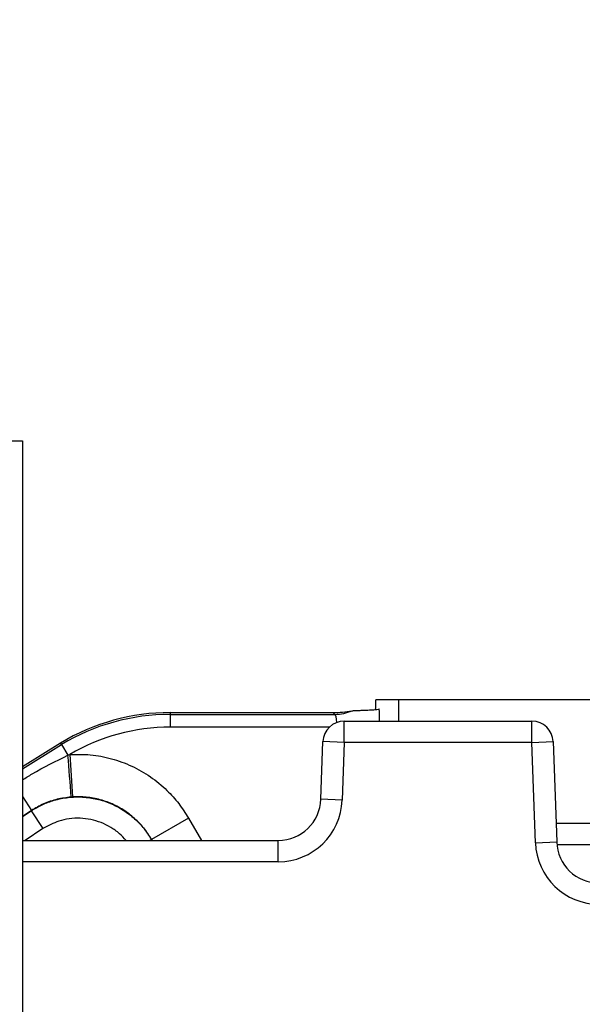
# Model space of a CAD drawing. Header units: millimetres. Extents: x -1 to 10933, y 0 to 7722.
# Tile 71 of 122: x 3738 to 3870, y 6573 to 6804. Entities that reach past the tile are written whole.
import ezdxf

# ---------------------------------------------------------------- set-up
doc = ezdxf.new("R2010")
doc.units = ezdxf.units.MM
doc.header["$LTSCALE"] = 13
doc.header["$PDSIZE"] = -1
doc.dimstyles.new('efort-st-1', dxfattribs={"dimtxt": 100, "dimasz": 100, "dimexe": 1.25, "dimexo": 0.625, "dimtad": 1, "dimdec": 0, "dimdsep": 46, "dimtxsty": 'Standard', "dimcen": 2.5, "dimclrd": 3, "dimclre": 3, "dimadec": 0, "dimazin": 0, "dimtfac": 1, "dimtmove": 0, "dimatfit": 3, "dimfxl": 1, "dimarcsym": 0})

# ---------------------------------------------------------------- blocks, each defined once
blk = doc.blocks.new('*D156')
at = {"color": 3, "lineweight": -2}
for p, q in [((353.46, 7293.88), (782.52, 7174.38)), ((3953.81, 6291.1), (878.85, 7147.54))]:
    blk.add_line(p, q, dxfattribs=at)
at = {"color": 3}
blk.add_solid([(778.05, 7158.32), (786.99, 7190.43), (878.85, 7147.54)], dxfattribs=at)
at = {"layer": 'Defpoints', "color": 0}
for p in [(878.85, 7147.54), (3953.81, 6291.1)]:
    blk.add_point(p, dxfattribs=at)
at = {"color": 0, "insert": (533.41, 7296.31), "char_height": 100, "attachment_point": 5, "rotation": 344.4363}
blk.add_mtext('R3192', dxfattribs=at)

msp = doc.modelspace()

# ---------------------------------------------------------------- linework, layer by layer
at = {"color": 7, "linetype": 'Continuous', "lineweight": 25}
for p, q in [((3732.88, 6704.8), (3738.81, 6704.8)), ((3738.81, 6704.8), (3738.81, 6544.8)), ((3821.75, 6643.95), (3821.75, 6644.1)), ((3827.16, 6644.1), (3821.75, 6644.1)), ((4080.46, 6644.1), (3827.16, 6644.1)), ((3827.16, 6639.1), (3827.16, 6644.1)), ((3773.53, 6641.1), (3773.53, 6640.68)), ((3773.53, 6641.1), (3811.75, 6641.1)), ((3773.53, 6640.68), (3773.53, 6637.68)), ((3773.53, 6640.68), (3812.17, 6640.68)), ((3812.17, 6640.68), (3811.75, 6641.1)), ((3814.34, 6634.1), (3814.34, 6639.1)), ((3814.34, 6639.1), (3858.38, 6639.1)), ((3858.38, 6634.1), (3858.38, 6639.1)), ((3738.81, 6628.41), (3747.78, 6633.96)), ((3748, 6633.6), (3747.78, 6633.96)), ((3748, 6633.6), (3749.51, 6631.08)), ((3808.87, 6620.75), (3809.34, 6634.28)), ((3814.34, 6634.1), (3809.34, 6634.28)), ((3814.34, 6634.1), (3813.87, 6620.58)), ((3858.38, 6634.1), (3814.34, 6634.1)), ((3858.38, 6634.1), (3863.38, 6634.28)), ((3859.2, 6610.58), (3858.38, 6634.1)), ((3863.38, 6634.28), (3864.2, 6610.75)), ((3749.51, 6631.08), (3749.95, 6631.27)), ((3749.95, 6631.27), (3750.58, 6621.3)), ((3750.58, 6621.3), (3750.22, 6621.28)), ((3813.87, 6620.58), (3808.87, 6620.75)), ((3740.91, 6618.07), (3740.93, 6618.12)), ((3740.91, 6618.07), (3743.64, 6613.88)), ((3777.79, 6616.34), (3769.14, 6611.34)), ((4043.57, 6615.1), (3864.05, 6615.1)), ((3738.81, 6611.1), (3798.87, 6611.1)), ((3769.14, 6611.34), (3769.13, 6611.31)), ((3798.87, 6606.1), (3798.87, 6611.1)), ((3859.2, 6610.58), (3864.2, 6610.75))]:
    msp.add_line(p, q, dxfattribs=at)
at = {"color": 8, "linetype": 'Continuous', "lineweight": 25}
for p, q in [((3810.85, 6637.68), (3773.53, 6637.68)), ((3738.81, 6627.91), (3748, 6633.6)), ((3738.81, 6621.38), (3740.93, 6618.12)), ((3740.93, 6618.12), (3738.81, 6616.73)), ((3738.81, 6616.69), (3740.91, 6618.07)), ((3777.79, 6616.34), (3780.81, 6611.1)), ((3743.64, 6613.88), (3739.43, 6611.1)), ((3769.13, 6611.31), (3768.77, 6611.1)), ((3769.13, 6611.31), (3769.25, 6611.1)), ((3769.27, 6611.1), (3769.14, 6611.34)), ((3944.81, 6610.1), (3864.24, 6610.1)), ((3798.87, 6606.1), (3738.81, 6606.1))]:
    msp.add_line(p, q, dxfattribs=at)
at = {"color": 7, "linetype": 'Continuous', "lineweight": 25}
for centre, radius, start, end in [((3773.53, 6591.1), 50, 90, 121.0027), ((3773.53, 6591.1), 49.58, 90, 121.0027), ((3812.16, 6650.68), 10, 270.0726, 293.6728), ((3773.53, 6591.1), 46.58, 90, 120.4175), ((3814.34, 6634.1), 5, 90, 178), ((3858.38, 6634.1), 5, 2, 90), ((3416.88, 6602.04), 333.9, 3.3027, 4.9885), ((3798.87, 6621.1), 10, 270, 358), ((3798.87, 6621.1), 15, 270, 358), ((3874.19, 6611.1), 15, 182, 270), ((3874.19, 6611.1), 10, 182, 270)]:
    msp.add_arc(centre, radius, start, end, dxfattribs=at)
for centre, major_axis, ratio, start_param, end_param in [((3821.64, 6643.95), (0, 3), 0.034921, 3.901839, 4.712389), ((3816.74, 6646.11), (11.14, 2.63), 0.382382, 4.159789, 4.571891)]:
    msp.add_ellipse(centre, major_axis=major_axis, ratio=ratio, start_param=start_param, end_param=end_param, dxfattribs=at)
at = {"color": 8, "linetype": 'Continuous', "lineweight": 25}
for centre, major_axis, ratio, start_param, end_param in [((3822.15, 6637.68), (0, 13), 0.034921, 4.821906, 5.045979), ((3812.16, 6637.68), (0, 3), 0.151323, 5.088561, 6.248279)]:
    msp.add_ellipse(centre, major_axis=major_axis, ratio=ratio, start_param=start_param, end_param=end_param, dxfattribs=at)
at = {"color": 7, "linetype": 'Continuous', "lineweight": 25}
for points, knots in [([(3816.18, 6641.52), (3816.28, 6641.53), (3816.57, 6641.56), (3817.52, 6641.6), (3818.88, 6641.64), (3820.34, 6641.71), (3821.59, 6641.78), (3822.37, 6641.86), (3822.51, 6641.91), (3822.58, 6641.94)], [0, 0, 0, 0, 0.0651794, 0.1814196, 0.2983121, 0.4898814, 0.6808275, 0.8404849, 1, 1, 1, 1]), ([(3749.95, 6631.27), (3751.56, 6631.3), (3754.85, 6631.35), (3759.76, 6630.39), (3764.53, 6628.67), (3768.93, 6626.14), (3772.6, 6623.12), (3775.59, 6619.82), (3777.06, 6617.5), (3777.79, 6616.34)], [0, 0, 0, 0, 0.144669, 0.296581, 0.448494, 0.60035, 0.752206, 0.876103, 1, 1, 1, 1]), ([(3740.91, 6618.07), (3741.7, 6618.54), (3743.28, 6619.48), (3746.05, 6620.53), (3749.14, 6621.22), (3752.52, 6621.39), (3755.88, 6620.98), (3759.13, 6620.03), (3762.16, 6618.53), (3764.9, 6616.55), (3767.3, 6614.15), (3768.52, 6612.26), (3769.13, 6611.31)], [0, 0, 0, 0, 0.084666, 0.169333, 0.273101, 0.376869, 0.480683, 0.584496, 0.688382, 0.792268, 0.896134, 1, 1, 1, 1]), ([(3750.22, 6621.28), (3749.14, 6621.14), (3746.94, 6620.85), (3743.79, 6619.79), (3741.87, 6618.67), (3740.93, 6618.12)], [0, 0, 0, 0, 0.330496, 0.670437, 1, 1, 1, 1]), ([(3769.14, 6611.34), (3768.65, 6612.11), (3767.67, 6613.67), (3765.68, 6615.87), (3763.23, 6617.88), (3760.3, 6619.57), (3757.12, 6620.72), (3753.84, 6621.36), (3751.65, 6621.32), (3750.58, 6621.3)], [0, 0, 0, 0, 0.123946, 0.247891, 0.399745, 0.551597, 0.703476, 0.855355, 1, 1, 1, 1])]:
    msp.add_open_spline(points, degree=3, knots=knots, dxfattribs=at)
at = {"color": 8, "linetype": 'Continuous', "lineweight": 25}
for points, knots in [([(3738.81, 6625.28), (3739.58, 6625.77), (3743.01, 6627.93), (3746.67, 6629.7), (3749.51, 6631.08)], [0, 0, 0, 0, 0.223511, 1, 1, 1, 1]), ([(3763.15, 6611.1), (3762.65, 6611.65), (3761.57, 6612.82), (3759.57, 6614.23), (3757.3, 6615.35), (3754.87, 6616.07), (3752.35, 6616.38), (3749.82, 6616.24), (3746.8, 6615.61), (3744.85, 6614.54), (3743.64, 6613.88)], [0, 0, 0, 0, 0.1035772, 0.2211758, 0.3387741, 0.4562853, 0.5737966, 0.691264, 0.8087319, 1, 1, 1, 1])]:
    msp.add_open_spline(points, degree=3, knots=knots, dxfattribs=at)

# ---------------------------------------------------------------- dimensions: what is measured, and where the dimension line sits
at = {"color": 0}
dim = msp.add_radius_dim(center=(3953.81, 6291.1), mpoint=(878.85, 7147.54), dimstyle='efort-st-1', dxfattribs=at)
dim.commit()
dim.dimension.update_dxf_attribs({"geometry": '*D156', "text_midpoint": (754.09, 7182.29), "dimtype": 164})

doc.saveas('drawing.dxf')
